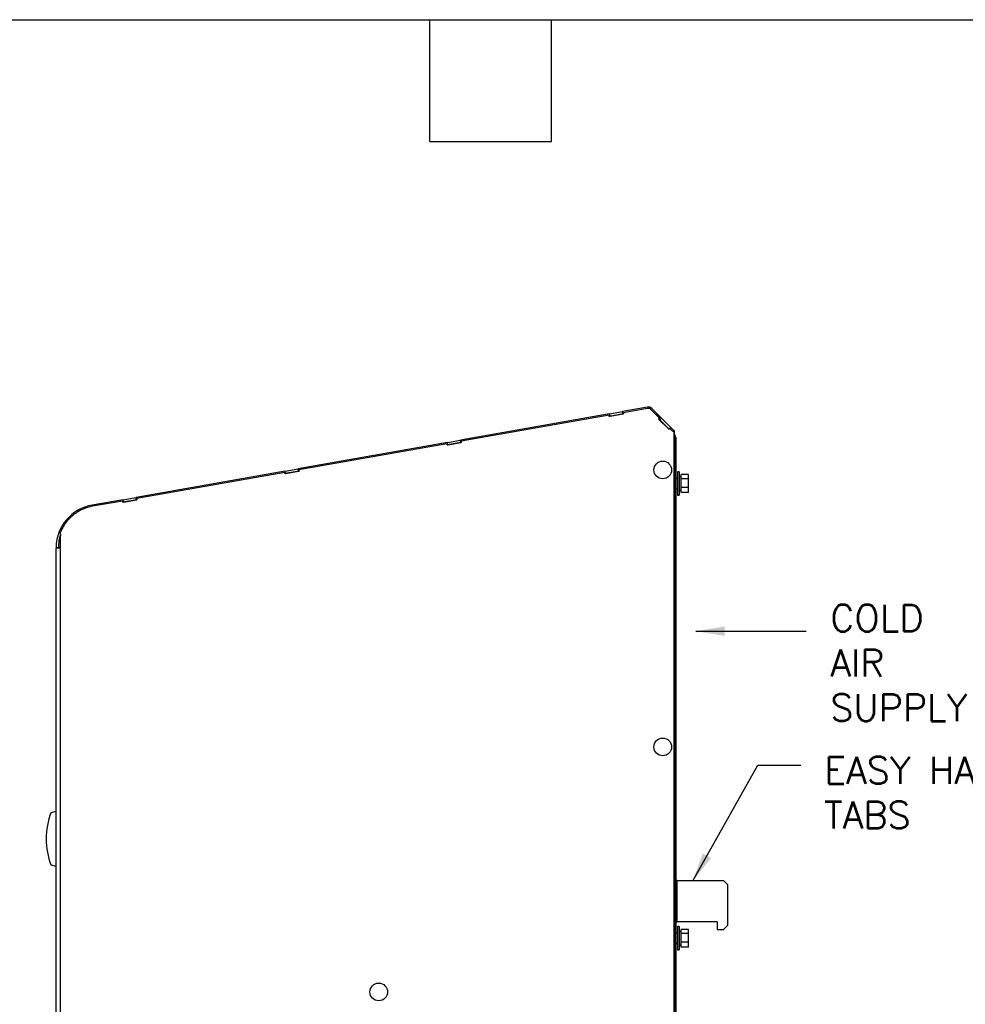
# Model space of a CAD drawing. Header units: inches. Extents: x -1 to 102, y 3 to 82.
# Tile 14 of 17: x 39 to 62, y 58 to 82. Entities that reach past the tile are written whole.
import ezdxf

# ---------------------------------------------------------------- set-up
doc = ezdxf.new("R2010")
doc.units = ezdxf.units.IN
doc.header["$LTSCALE"] = 12
doc.header["$MEASUREMENT"] = 0
doc.linetypes.add('SLD-Solid', pattern=[0])
doc.layers.add('TEXT', color=140, linetype='SLD-Solid', lineweight=25)
doc.layers.add('TEXT @ 1', color=140, linetype='SLD-Solid', lineweight=25)
doc.styles.add('ROMANS', font='romans.shx')
doc.dimstyles.new('FSTD1', dxfattribs={"dimtxt": 0.65, "dimasz": 0.7, "dimexe": 0.5, "dimexo": 0.5, "dimgap": 0.25, "dimtad": 1, "dimzin": 9, "dimdsep": 46, "dimtxsty": 'ROMANS', "dimcen": 0, "dimadec": 0, "dimazin": 0, "dimtfac": 1, "dimtmove": 0, "dimatfit": 3, "dimfxl": 0, "dimtolj": 1, "dimarcsym": 0})

msp = doc.modelspace()

# ---------------------------------------------------------------- linework, layer by layer
for p, q in [((54.073, 72.198), (53.472, 72.092)), ((53.156, 72.036), (49.547, 71.4)), ((53.143, 72.003), (49.562, 71.372)), ((53.148, 71.976), (53.143, 72.003)), ((53.148, 72.003), (53.143, 72.003)), ((53.491, 72.036), (53.148, 71.976)), ((53.153, 71.977), (53.148, 72.003)), ((53.153, 71.977), (53.166, 71.979)), ((53.156, 72.036), (53.469, 72.091)), ((53.166, 71.979), (53.156, 72.036)), ((53.166, 71.979), (53.48, 72.034)), ((53.469, 72.091), (53.472, 72.092)), ((53.48, 72.034), (53.469, 72.091)), ((53.472, 72.092), (53.482, 72.035)), ((53.48, 72.034), (53.482, 72.035)), ((53.482, 72.035), (53.491, 72.036)), ((54.07, 72.167), (53.487, 72.064)), ((53.487, 72.064), (53.491, 72.036)), ((54.091, 72.168), (54.086, 72.168)), ((54.157, 72.143), (54.152, 72.143)), ((54.364, 71.931), (54.152, 72.143)), ((54.369, 71.931), (54.157, 72.143)), ((54.41, 71.933), (54.179, 72.165)), ((54.343, 71.91), (54.364, 71.931)), ((54.349, 71.91), (54.343, 71.91)), ((54.59, 71.663), (54.343, 71.91)), ((54.349, 71.91), (54.369, 71.931)), ((54.593, 71.666), (54.349, 71.91)), ((54.35, 71.912), (54.369, 71.892)), ((54.369, 71.931), (54.364, 71.931)), ((54.369, 71.892), (54.41, 71.933)), ((54.369, 71.892), (54.594, 71.667)), ((54.41, 71.933), (54.636, 71.708)), ((54.612, 71.684), (54.636, 71.708)), ((54.637, 71.707), (54.615, 71.684)), ((54.636, 71.708), (54.637, 71.707)), ((54.711, 71.633), (54.637, 71.707)), ((54.611, 71.684), (54.59, 71.663)), ((54.686, 71.608), (54.611, 71.684)), ((54.616, 71.684), (54.611, 71.684)), ((54.689, 71.611), (54.616, 71.684)), ((54.711, 71.633), (54.686, 71.608)), ((54.716, 71.627), (54.711, 71.633)), ((54.716, 71.633), (54.711, 71.633)), ((54.721, 71.627), (54.716, 71.633)), ((54.721, 71.627), (54.716, 71.627)), ((54.721, 36.2), (54.721, 71.627)), ((54.726, 71.627), (54.721, 71.627)), ((54.726, 36.2), (54.726, 71.627)), ((54.735, 71.527), (54.726, 71.535)), ((54.735, 71.527), (54.726, 71.518)), ((54.735, 71.464), (54.726, 71.472)), ((54.735, 36.851), (54.735, 71.464)), ((54.735, 71.464), (54.761, 71.464)), ((54.761, 71.464), (54.761, 36.881)), ((49.231, 71.344), (45.622, 70.708)), ((49.218, 71.311), (45.637, 70.68)), ((49.223, 71.284), (49.218, 71.311)), ((49.223, 71.311), (49.218, 71.311)), ((49.567, 71.344), (49.223, 71.284)), ((49.228, 71.285), (49.223, 71.311)), ((49.228, 71.285), (49.241, 71.287)), ((49.231, 71.344), (49.545, 71.399)), ((49.241, 71.287), (49.231, 71.344)), ((49.241, 71.287), (49.555, 71.342)), ((49.545, 71.399), (49.547, 71.4)), ((49.555, 71.342), (49.545, 71.399)), ((49.547, 71.4), (49.557, 71.343)), ((49.555, 71.342), (49.557, 71.343)), ((49.557, 71.343), (49.567, 71.344)), ((49.562, 71.372), (49.567, 71.344)), ((54.731, 71.252), (54.726, 71.259)), ((54.726, 71.252), (54.731, 71.252)), ((54.726, 36.851), (54.726, 71.252)), ((54.726, 71.252), (54.726, 71.252)), ((54.731, 36.851), (54.731, 71.252)), ((45.306, 70.652), (41.698, 70.016)), ((45.294, 70.619), (41.712, 69.988)), ((45.299, 70.592), (45.294, 70.619)), ((45.299, 70.619), (45.294, 70.619)), ((45.642, 70.652), (45.299, 70.592)), ((45.303, 70.593), (45.299, 70.619)), ((45.303, 70.593), (45.316, 70.595)), ((45.306, 70.652), (45.62, 70.707)), ((45.316, 70.595), (45.306, 70.652)), ((45.316, 70.595), (45.63, 70.65)), ((45.62, 70.707), (45.622, 70.708)), ((45.63, 70.65), (45.62, 70.707)), ((45.622, 70.708), (45.632, 70.651)), ((45.63, 70.65), (45.632, 70.651)), ((45.632, 70.651), (45.642, 70.652)), ((45.637, 70.68), (45.642, 70.652)), ((54.802, 70.632), (54.802, 70.068)), ((54.84, 70.632), (54.802, 70.632)), ((54.84, 70.632), (54.84, 70.068)), ((54.889, 70.513), (54.84, 70.513)), ((54.889, 70.467), (54.889, 70.565)), ((55.066, 70.565), (54.889, 70.565)), ((55.066, 70.467), (55.066, 70.565)), ((54.802, 70.474), (54.761, 70.474)), ((54.889, 70.252), (54.889, 70.467)), ((55.066, 70.467), (54.889, 70.467)), ((55.066, 70.252), (55.066, 70.467)), ((54.761, 70.226), (54.802, 70.226)), ((54.802, 70.068), (54.84, 70.068)), ((54.84, 70.187), (54.889, 70.187)), ((54.889, 70.135), (54.889, 70.252)), ((55.066, 70.252), (54.889, 70.252)), ((55.066, 70.135), (54.889, 70.135)), ((55.066, 70.135), (55.066, 70.252)), ((41.381, 69.96), (40.636, 69.829)), ((41.369, 69.927), (40.642, 69.799)), ((41.374, 69.9), (41.369, 69.927)), ((41.374, 69.927), (41.369, 69.927)), ((41.717, 69.96), (41.374, 69.9)), ((41.379, 69.901), (41.374, 69.927)), ((41.379, 69.901), (41.392, 69.903)), ((41.381, 69.96), (41.695, 70.015)), ((41.392, 69.903), (41.381, 69.96)), ((41.392, 69.903), (41.705, 69.958)), ((41.695, 70.015), (41.698, 70.016)), ((41.705, 69.958), (41.695, 70.015)), ((41.698, 70.016), (41.708, 69.959)), ((41.705, 69.958), (41.708, 69.959)), ((41.708, 69.959), (41.717, 69.96)), ((41.712, 69.988), (41.717, 69.96)), ((39.871, 68.787), (39.871, 69.174)), ((39.761, 68.808), (39.819, 68.807)), ((39.761, 36.2), (39.761, 68.787)), ((39.871, 68.787), (39.761, 68.787)), ((39.871, 68.802), (39.818, 68.802)), ((39.818, 68.787), (39.818, 68.802)), ((39.871, 36.2), (39.871, 68.787)), ((54.761, 36.2), (54.761, 68.787)), ((39.641, 62.394), (39.761, 62.426)), ((39.761, 61.082), (39.641, 61.115)), ((54.792, 60.75), (54.761, 60.75)), ((54.792, 60.75), (55.911, 60.75)), ((54.792, 59.75), (54.792, 60.75)), ((56.011, 60.65), (55.911, 60.75)), ((56.011, 60.65), (56.011, 59.662)), ((54.761, 59.75), (54.792, 59.75)), ((55.761, 59.75), (54.792, 59.75)), ((54.802, 59.632), (54.802, 59.068)), ((54.84, 59.632), (54.802, 59.632)), ((54.84, 59.632), (54.84, 59.068)), ((54.889, 59.467), (54.889, 59.565)), ((55.066, 59.565), (54.889, 59.565)), ((55.066, 59.467), (55.066, 59.565)), ((55.761, 59.75), (55.761, 59.562)), ((55.761, 59.562), (55.911, 59.562)), ((55.911, 59.562), (56.011, 59.662)), ((54.802, 59.474), (54.761, 59.474)), ((54.889, 59.513), (54.84, 59.513)), ((54.889, 59.252), (54.889, 59.467)), ((55.066, 59.467), (54.889, 59.467)), ((55.066, 59.252), (55.066, 59.467)), ((54.761, 59.226), (54.802, 59.226)), ((54.84, 59.187), (54.889, 59.187)), ((54.889, 59.135), (54.889, 59.252)), ((55.066, 59.252), (54.889, 59.252)), ((55.066, 59.135), (54.889, 59.135)), ((55.066, 59.135), (55.066, 59.252)), ((54.802, 59.068), (54.84, 59.068))]:
    msp.add_line(p, q)
for centre, radius, start, end in [((54.094, 72.08), 0.12, 45, 100), ((54.086, 72.071), 0.0975, 47.4831, 99.4463), ((54.091, 72.071), 0.0975, 47.4831, 89.7202), ((54.672, 71.464), 0.089, 0, 45), ((40.819, 68.787), 1.058, 100, 178.854), ((40.818, 68.802), 1, 161.3279, 180), ((40.819, 68.787), 1, 161.5231, 178.854), ((40.819, 68.787), 1.058, 178.854, 180), ((41.27, 61.754), 1.75, 158.5583, 201.4417)]:
    msp.add_arc(centre, radius, start, end)
for centre in [(54.442, 70.679), (54.442, 63.979), (47.57, 58.05)]:
    msp.add_ellipse(centre, major_axis=(0, 0.214), ratio=0.996195)
msp.add_rational_spline([(40.642, 69.799), (40.084, 69.701), (39.871, 69.174)], [1, 0.875137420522, 1], degree=2)
at = {"layer": 'TEXT'}
for p, q in [((-1.239, 81.572), (101.792, 81.572)), ((48.804, 78.628), (48.804, 81.572)), ((51.748, 78.628), (51.748, 81.572)), ((48.804, 78.628), (51.748, 78.628))]:
    msp.add_line(p, q, dxfattribs=at)

# ---------------------------------------------------------------- texts
at = {"layer": 'TEXT', "char_height": 0.65, "attachment_point": 1, "style": 'ROMANS'}
for s, width, insert in [('COLD\\PAIR\\PSUPPLY', 5.03731, (58.496, 67.419)), ('EASY HANG\\PTABS', 7.51952, (58.348, 63.739))]:
    msp.add_mtext_dynamic_manual_height_columns(s, width=width, gutter_width=2.5, heights=[0], dxfattribs=dict(at, insert=insert))

# ---------------------------------------------------------------- leaders
at = {"layer": 'TEXT @ 1'}
for points in [[(55.242, 66.779), (57.912, 66.775)], [(55.168, 60.735), (56.741, 63.538), (57.781, 63.538)]]:
    msp.add_leader(points, dimstyle='FSTD1', override={"dimscale": 1}, dxfattribs=at)

doc.saveas('drawing.dxf')
